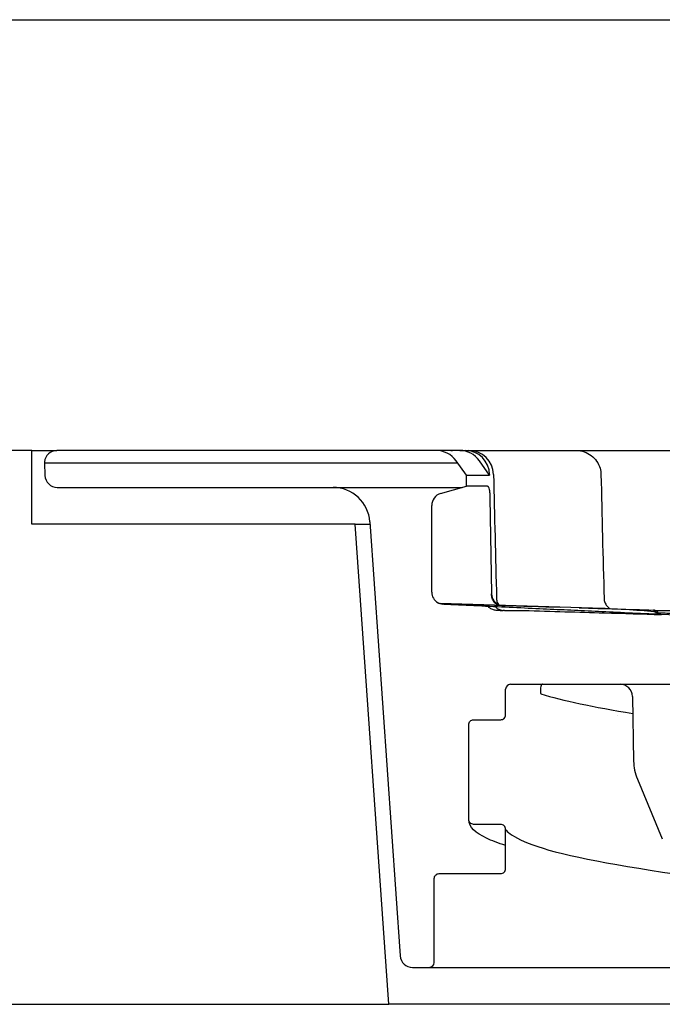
# Model space of a CAD drawing. Header units: millimetres. Extents: x -11430 to 11430, y -300 to 4365.
# Tile 8 of 12: x 1751 to 1777, y 3909 to 3949. Entities that reach past the tile are written whole.
import ezdxf

# ---------------------------------------------------------------- set-up
doc = ezdxf.new("R2010")
doc.units = ezdxf.units.MM
doc.header["$LTSCALE"] = 15
doc.layers.add('_Sichtbarkanten', color=7, linetype='Continuous', lineweight=25)

msp = doc.modelspace()

# ---------------------------------------------------------------- linework, layer by layer
at = {"layer": '_Sichtbarkanten'}
for p, q in [((1077.958, 3948.59), (2576.525, 3948.59)), ((1751.742, 3931.09), (1750.758, 3931.09)), ((1751.742, 3928.09), (1751.742, 3931.09)), ((1751.742, 3931.09), (1752.76, 3931.09)), ((1768.165, 3931.09), (1752.76, 3931.09)), ((1769.129, 3931.09), (1768.165, 3931.09)), ((1769.129, 3931.09), (1769.356, 3931.09)), ((1769.356, 3931.09), (1769.502, 3931.09)), ((1769.502, 3931.09), (1772.024, 3931.09)), ((1773.763, 3931.09), (1773.866, 3931.09)), ((1773.851, 3931.09), (1773.866, 3931.09)), ((1773.866, 3931.09), (1781.895, 3931.09)), ((1752.261, 3930.623), (1752.259, 3930.59)), ((1752.259, 3930.59), (1769.037, 3930.59)), ((1752.259, 3930.59), (1752.277, 3930.073)), ((1769.396, 3930.09), (1768.977, 3930.673)), ((1770.339, 3930.09), (1769.928, 3930.673)), ((1769.396, 3930.09), (1770.339, 3930.09)), ((1769.403, 3929.64), (1769.396, 3930.09)), ((1770.339, 3930.108), (1770.339, 3930.09)), ((1768.35, 3929.338), (1769.403, 3929.64)), ((1770.262, 3929.64), (1769.403, 3929.64)), ((1752.777, 3929.59), (1763.979, 3929.59)), ((1763.979, 3929.59), (1769.229, 3929.59)), ((1767.988, 3925.337), (1767.988, 3928.857)), ((1770.355, 3929.162), (1770.422, 3925.281)), ((1764.878, 3928.09), (1751.742, 3928.09)), ((1766.242, 3908.59), (1764.878, 3928.09)), ((1764.878, 3928.09), (1765.483, 3928.09)), ((1765.476, 3928.195), (1766.709, 3910.555)), ((1774.515, 3924.682), (1768.336, 3924.875)), ((1770.764, 3924.59), (1770.645, 3924.59)), ((1770.945, 3924.59), (1770.892, 3924.59)), ((1770.945, 3924.59), (1771.736, 3924.59)), ((1777.009, 3924.604), (1777.005, 3924.604)), ((1777.073, 3924.59), (1777.073, 3924.59)), ((1777.077, 3924.59), (1812.426, 3924.59)), ((1779.729, 3924.311), (1777.292, 3924.425)), ((1777.309, 3924.424), (1777.309, 3924.424)), ((1770.992, 3920.351), (1770.992, 3921.39)), ((1771.192, 3921.59), (1775.645, 3921.59)), ((1775.645, 3921.59), (1779.566, 3921.59)), ((1776.145, 3921.099), (1776.191, 3918.473)), ((1770.992, 3920.351), (1770.992, 3920.351)), ((1775.529, 3920.341), (1775.529, 3920.341)), ((1769.492, 3916.101), (1769.492, 3919.95)), ((1776.345, 3917.737), (1777.357, 3915.314)), ((1770.792, 3915.9), (1769.692, 3915.9)), ((1770.992, 3915.7), (1770.992, 3915.7)), ((1770.992, 3914.101), (1770.992, 3915.7)), ((1770.992, 3914.101), (1770.992, 3914.101)), ((1775.529, 3914.091), (1775.529, 3914.091)), ((1768.092, 3913.7), (1768.092, 3913.7)), ((1768.092, 3910.29), (1768.092, 3913.7)), ((1767.208, 3910.09), (1767.892, 3910.09)), ((1767.892, 3910.09), (1788.381, 3910.09)), ((1065.242, 3908.59), (1766.242, 3908.59)), ((1888.242, 3908.59), (1766.242, 3908.59))]:
    msp.add_line(p, q, dxfattribs=at)
for centre, radius, start, end in [((1752.76, 3930.59), 0.5, 90, 176.273), ((1768.165, 3930.09), 1, 35.6618, 90), ((1769.502, 3930.09), 1, 1.2972, 90.0001), ((1752.777, 3930.09), 0.5, 182, 270), ((1763.979, 3928.09), 1.5, 4, 90), ((1768.488, 3928.857), 0.5, 106, 180), ((1768.488, 3925.337), 0.5, 180, 240.9201), ((1768.342, 3925.075), 0.2, 240.9201, 268.2101), ((1768.343, 3925.075), 0.2, 267.95, 268.2132), ((1771.192, 3921.39), 0.2, 90, 180), ((1775.645, 3921.09), 0.5, 1, 90), ((1778.191, 3918.508), 2, 181, 202.6613), ((1767.208, 3910.59), 0.5, 184, 270), ((1767.892, 3910.29), 0.2, 270, 0)]:
    msp.add_arc(centre, radius, start, end, dxfattribs=at)
for centre, major_axis, ratio, start_param, end_param in [((1769.129, 3930.09), (0, 1), 0.983682, 5.334804, 6.283185), ((1769.356, 3930.09), (0, 1), 0.983682, 4.729842, 6.283185), ((1772.024, 3930.09), (0, 1), 0.921933, 0.000008, 0.00002), ((1770.943, 3925.268), (0.521, 0.011), 0.960809, 3.137116, 4.329897), ((1770.946, 3925.09), (0.521, 0.011), 0.960803, 3.896809, 4.689633), ((1777.003, 3924.404), (0.009, 0.2), 0.999308, 5.992816, 6.283185), ((1777.337, 3924.623), (-0.01, -0.2), 0.999287, 5.340805, 6.283185)]:
    msp.add_ellipse(centre, major_axis=major_axis, ratio=ratio, start_param=start_param, end_param=end_param, dxfattribs=at)
for points, knots in [([(1768.764, 3931.089), (1768.764, 3931.089), (1768.764, 3931.089), (1768.764, 3931.089), (1768.765, 3931.089), (1768.765, 3931.089), (1768.766, 3931.09), (1768.769, 3931.09), (1768.771, 3931.09), (1768.778, 3931.09), (1768.783, 3931.09), (1768.791, 3931.09), (1768.794, 3931.09), (1768.797, 3931.09), (1768.798, 3931.09), (1768.798, 3931.09), (1768.798, 3931.09), (1768.798, 3931.09), (1768.798, 3931.09), (1768.799, 3931.09), (1768.799, 3931.09), (1768.799, 3931.09), (1768.799, 3931.09), (1768.799, 3931.09), (1768.799, 3931.09), (1768.802, 3931.09), (1768.813, 3931.09), (1768.833, 3931.09)], [0, 0, 0, 0, 0.0000125, 0.0000125, 0.00006252, 0.00006252, 0.00026257, 0.00026257, 0.00086275, 0.00086275, 0.00246327, 0.00246327, 0.00327312, 0.00327312, 0.0033762, 0.0033762, 0.00342709, 0.00342709, 0.00347747, 0.00347747, 0.00367825, 0.00367825, 0.00405258, 0.00405258, 0.00804505, 0.00804505, 0.04015753, 0.04015753, 0.04015753, 0.04015753]), ([(1772.024, 3931.09), (1772.067, 3931.09), (1772.117, 3931.09), (1772.174, 3931.09), (1772.174, 3931.09)], [0, 0, 0, 0, 0.1428571, 0.1439925, 0.1439925, 0.1439925, 0.1439925]), ([(1772.349, 3931.09), (1772.353, 3931.09), (1772.415, 3931.09), (1772.484, 3931.09), (1772.552, 3931.09)], [0.2788753, 0.2788753, 0.2788753, 0.2788753, 0.2857143, 0.4105752, 0.4105752, 0.4105752, 0.4105752]), ([(1772.75, 3931.09), (1772.778, 3931.09), (1772.855, 3931.09), (1772.935, 3931.09), (1772.988, 3931.09)], [0.5254031, 0.5254031, 0.5254031, 0.5254031, 0.5714286, 0.650889, 0.650889, 0.650889, 0.650889]), ([(1773.292, 3931.09), (1773.336, 3931.09), (1773.487, 3931.09), (1773.643, 3931.09), (1773.756, 3931.09)], [0.7963405, 0.7963405, 0.7963405, 0.7963405, 0.8571429, 1, 1, 1, 1]), ([(1773.866, 3931.09), (1773.921, 3931.09), (1773.977, 3931.085), (1774.085, 3931.067), (1774.138, 3931.054), (1774.289, 3931.002), (1774.385, 3930.951), (1774.555, 3930.823), (1774.63, 3930.744), (1774.751, 3930.569), (1774.798, 3930.47), (1774.851, 3930.285), (1774.864, 3930.199), (1774.866, 3930.113)], [0, 0, 0, 0, 0.0166068, 0.0166068, 0.0327708, 0.0327708, 0.0646347, 0.0646347, 0.0964913, 0.0964913, 0.1285532, 0.1285532, 0.154244, 0.154244, 0.154244, 0.154244]), ([(1770.262, 3929.64), (1770.268, 3929.64), (1770.273, 3929.637), (1770.285, 3929.624), (1770.291, 3929.614), (1770.307, 3929.577), (1770.316, 3929.544), (1770.333, 3929.46), (1770.34, 3929.41), (1770.348, 3929.324), (1770.35, 3929.291), (1770.354, 3929.227), (1770.355, 3929.194), (1770.355, 3929.162)], [-0.0759992, -0.0759992, -0.0759992, -0.0759992, -0.06613135, -0.06613135, -0.05579541, -0.05579541, -0.03778289, -0.03778289, -0.01981545, -0.01981545, -0.00967498, -0.00967498, 0, 0, 0, 0]), ([(1770.422, 3925.281), (1770.422, 3925.278), (1770.422, 3925.274), (1770.422, 3925.266), (1770.422, 3925.263), (1770.422, 3925.259)], [-0.002286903, -0.002286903, -0.002286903, -0.002286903, -0.001152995, -0.001152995, -0.000045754, -0.000045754, -0.000045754, -0.000045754]), ([(1770.691, 3924.802), (1770.678, 3924.808), (1770.665, 3924.815), (1770.605, 3924.85), (1770.561, 3924.89), (1770.493, 3924.984), (1770.466, 3925.035), (1770.44, 3925.12), (1770.433, 3925.148), (1770.425, 3925.203), (1770.423, 3925.231), (1770.422, 3925.259)], [0.01970113, 0.01970113, 0.01970113, 0.01970113, 0.02570745, 0.02570745, 0.04825969, 0.04825969, 0.0676593, 0.0676593, 0.07665584, 0.07665584, 0.08509615, 0.08509615, 0.08509615, 0.08509615]), ([(1768.251, 3924.897), (1768.25, 3924.898), (1768.25, 3924.898), (1768.25, 3924.898), (1768.25, 3924.898), (1768.25, 3924.898), (1768.251, 3924.898), (1768.251, 3924.897), (1768.252, 3924.897), (1768.253, 3924.896), (1768.254, 3924.896), (1768.256, 3924.895), (1768.258, 3924.894), (1768.262, 3924.892), (1768.264, 3924.891), (1768.27, 3924.889), (1768.275, 3924.887), (1768.291, 3924.882), (1768.303, 3924.879), (1768.322, 3924.876), (1768.329, 3924.876), (1768.335, 3924.875)], [0.02602934, 0.02602934, 0.02602934, 0.02602934, 0.0271549, 0.0271549, 0.02765694, 0.02765694, 0.02802265, 0.02802265, 0.02834704, 0.02834704, 0.02867266, 0.02867266, 0.02933194, 0.02933194, 0.02997769, 0.02997769, 0.03145881, 0.03145881, 0.03515697, 0.03515697, 0.03717204, 0.03717204, 0.03717204, 0.03717204]), ([(1768.46, 3924.838), (1768.417, 3924.841), (1768.373, 3924.849), (1768.317, 3924.868), (1768.301, 3924.874), (1768.281, 3924.882), (1768.275, 3924.885), (1768.265, 3924.89), (1768.26, 3924.893), (1768.257, 3924.895)], [0, 0, 0, 0, 0.01307036, 0.01307036, 0.01850465, 0.01850465, 0.02104522, 0.02104522, 0.02403718, 0.02403718, 0.02403718, 0.02403718]), ([(1768.336, 3924.875), (1768.359, 3924.875), (1768.384, 3924.874), (1768.428, 3924.872), (1768.447, 3924.872), (1768.466, 3924.871)], [0, 0, 0, 0, 0.00750789, 0.00750789, 0.01323099, 0.01323099, 0.01323099, 0.01323099]), ([(1776.988, 3924.439), (1776.523, 3924.461), (1776.08, 3924.482), (1775.664, 3924.501), (1775.248, 3924.521), (1774.859, 3924.539), (1774.482, 3924.556), (1774.105, 3924.574), (1773.74, 3924.591), (1773.368, 3924.609), (1772.995, 3924.626), (1772.615, 3924.644), (1772.216, 3924.662), (1771.817, 3924.681), (1771.399, 3924.701), (1770.977, 3924.72), (1770.554, 3924.74), (1770.125, 3924.76), (1769.705, 3924.78), (1769.285, 3924.8), (1768.874, 3924.819), (1768.463, 3924.838)], [0, 0, 0, 0, 0.142857, 0.142857, 0.142857, 0.285714, 0.285714, 0.285714, 0.428571, 0.428571, 0.428571, 0.571429, 0.571429, 0.571429, 0.714286, 0.714286, 0.714286, 0.857143, 0.857143, 0.857143, 1, 1, 1, 1]), ([(1770.622, 3925.078), (1770.623, 3925.024), (1770.633, 3924.969), (1770.663, 3924.887), (1770.678, 3924.856), (1770.696, 3924.827)], [0, 0, 0, 0, 0.01614808, 0.01614808, 0.02633431, 0.02633431, 0.02633431, 0.02633431]), ([(1774.993, 3925.076), (1774.994, 3925.022), (1775.005, 3924.968), (1775.042, 3924.868), (1775.068, 3924.82), (1775.135, 3924.737), (1775.175, 3924.7), (1775.226, 3924.667), (1775.232, 3924.663), (1775.238, 3924.66)], [0, 0, 0, 0, 0.01614804, 0.01614804, 0.03207207, 0.03207207, 0.04800413, 0.04800413, 0.05021546, 0.05021546, 0.05021546, 0.05021546]), ([(1770.645, 3924.59), (1770.621, 3924.59), (1770.597, 3924.592), (1770.549, 3924.599), (1770.526, 3924.604), (1770.453, 3924.625), (1770.404, 3924.649), (1770.329, 3924.7), (1770.3, 3924.725), (1770.275, 3924.753)], [0, 0, 0, 0, 0.00720864, 0.00720864, 0.01427122, 0.01427122, 0.03020317, 0.03020317, 0.0414543, 0.0414543, 0.0414543, 0.0414543]), ([(1771.736, 3924.59), (1772.866, 3924.556), (1774.788, 3924.499), (1776.562, 3924.446), (1777.309, 3924.424)], [0, 0, 0, 0, 0.3333333, 0.5903568, 0.5903568, 0.5903568, 0.5903568]), ([(1777.286, 3924.425), (1777.275, 3924.426), (1777.262, 3924.426), (1777.247, 3924.427), (1777.232, 3924.428), (1777.215, 3924.428), (1777.196, 3924.429), (1777.177, 3924.43), (1777.157, 3924.431), (1777.134, 3924.432), (1777.112, 3924.433), (1777.088, 3924.434), (1777.064, 3924.436), (1777.039, 3924.437), (1777.014, 3924.438), (1776.988, 3924.439)], [0.2924974, 0.2924974, 0.2924974, 0.2924974, 0.4285714, 0.4285714, 0.4285714, 0.5714286, 0.5714286, 0.5714286, 0.7142857, 0.7142857, 0.7142857, 0.8571429, 0.8571429, 0.8571429, 1, 1, 1, 1]), ([(1777.009, 3924.604), (1777.009, 3924.604), (1777.009, 3924.604), (1777.01, 3924.604), (1777.011, 3924.604), (1777.019, 3924.604), (1777.025, 3924.603), (1777.053, 3924.599), (1777.075, 3924.592), (1777.113, 3924.572), (1777.131, 3924.559), (1777.155, 3924.535), (1777.163, 3924.524), (1777.17, 3924.514)], [0.00006351, 0.00006351, 0.00006351, 0.00006351, 0.00007643, 0.00007643, 0.00042982, 0.00042982, 0.0023165, 0.0023165, 0.00891549, 0.00891549, 0.01535168, 0.01535168, 0.01923393, 0.01923393, 0.01923393, 0.01923393]), ([(1777.074, 3924.518), (1777.072, 3924.519), (1777.071, 3924.52), (1777.059, 3924.527), (1777.048, 3924.532), (1777.03, 3924.537), (1777.024, 3924.538), (1777.016, 3924.539), (1777.014, 3924.539), (1777.012, 3924.539)], [-0.014693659, -0.014693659, -0.014693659, -0.014693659, -0.014162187, -0.014162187, -0.010590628, -0.010590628, -0.008613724, -0.008613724, -0.008147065, -0.008147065, -0.008147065, -0.008147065]), ([(1777.068, 3924.593), (1777.089, 3924.586), (1777.108, 3924.575), (1777.143, 3924.549), (1777.158, 3924.532), (1777.17, 3924.514)], [0, 0, 0, 0, 0.00652362, 0.00652362, 0.01310085, 0.01310085, 0.01310085, 0.01310085]), ([(1777.292, 3924.425), (1777.266, 3924.426), (1777.241, 3924.431), (1777.188, 3924.449), (1777.164, 3924.461), (1777.117, 3924.489), (1777.095, 3924.505), (1777.074, 3924.518)], [-0.01796569, -0.01796569, -0.01796569, -0.01796569, -0.01309678, -0.01309678, -0.00741781, -0.00741781, -0.00000041, -0.00000041, -0.00000041, -0.00000041]), ([(1772.334, 3921.59), (1772.361, 3921.59), (1772.387, 3921.59), (1772.435, 3921.59), (1772.457, 3921.59), (1772.476, 3921.59), (1772.48, 3921.59), (1772.483, 3921.59), (1772.483, 3921.59), (1772.483, 3921.59), (1772.483, 3921.59), (1772.483, 3921.59), (1772.484, 3921.59), (1772.483, 3921.59), (1772.483, 3921.59), (1772.483, 3921.59), (1772.483, 3921.59), (1772.483, 3921.59), (1772.483, 3921.59), (1772.483, 3921.59), (1772.483, 3921.59), (1772.483, 3921.59), (1772.483, 3921.59), (1772.482, 3921.59), (1772.481, 3921.59), (1772.479, 3921.59), (1772.478, 3921.59), (1772.474, 3921.589), (1772.472, 3921.588), (1772.465, 3921.585), (1772.461, 3921.582), (1772.453, 3921.575), (1772.45, 3921.57), (1772.44, 3921.556), (1772.435, 3921.545), (1772.425, 3921.522), (1772.421, 3921.509), (1772.411, 3921.467), (1772.406, 3921.437), (1772.402, 3921.379), (1772.401, 3921.351), (1772.403, 3921.301), (1772.405, 3921.278), (1772.412, 3921.243), (1772.415, 3921.228), (1772.423, 3921.211), (1772.425, 3921.206), (1772.43, 3921.2), (1772.43, 3921.199), (1772.431, 3921.198), (1772.431, 3921.198), (1772.432, 3921.198), (1772.432, 3921.197), (1772.432, 3921.197), (1772.432, 3921.197), (1772.433, 3921.197), (1772.433, 3921.197), (1772.433, 3921.197), (1772.433, 3921.197), (1772.433, 3921.196), (1772.433, 3921.196), (1772.433, 3921.196)], [0.4022708, 0.4022708, 0.4022708, 0.4022708, 0.4600586, 0.4600586, 0.517842, 0.517842, 0.5371006, 0.5371006, 0.5435188, 0.5435188, 0.5438109, 0.5438109, 0.5443261, 0.5443261, 0.5443779, 0.5443779, 0.5443906, 0.5443906, 0.5444032, 0.5444032, 0.5444158, 0.5444158, 0.5444662, 0.5444662, 0.5446671, 0.5446671, 0.5450692, 0.5450692, 0.5458075, 0.5458075, 0.5474302, 0.5474302, 0.5490417, 0.5490417, 0.5527954, 0.5527954, 0.5569635, 0.5569635, 0.565848, 0.565848, 0.5745446, 0.5745446, 0.5825109, 0.5825109, 0.5889846, 0.5889846, 0.5922194, 0.5922194, 0.592629, 0.592629, 0.5927311, 0.5927311, 0.5927819, 0.5927819, 0.5928331, 0.5928331, 0.5928838, 0.5928838, 0.5929342, 0.5929342, 0.5929962, 0.5929962, 0.5929962, 0.5929962]), ([(1769.492, 3919.95), (1769.492, 3919.976), (1769.497, 3920.002), (1769.517, 3920.05), (1769.531, 3920.072), (1769.568, 3920.109), (1769.59, 3920.124), (1769.639, 3920.145), (1769.665, 3920.15), (1769.692, 3920.15)], [-0.03155283, -0.03155283, -0.03155283, -0.03155283, -0.02364153, -0.02364153, -0.01591898, -0.01591898, -0.00790713, -0.00790713, 0, 0, 0, 0]), ([(1769.692, 3920.15), (1769.875, 3920.15), (1770.059, 3920.15), (1770.425, 3920.15), (1770.608, 3920.15), (1770.792, 3920.15)], [-0.1099991, -0.1099991, -0.1099991, -0.1099991, -0.0549997, -0.0549997, -0.0000375, -0.0000375, -0.0000375, -0.0000375]), ([(1770.792, 3920.15), (1770.818, 3920.15), (1770.844, 3920.155), (1770.891, 3920.175), (1770.913, 3920.189), (1770.951, 3920.226), (1770.966, 3920.249), (1770.986, 3920.298), (1770.992, 3920.324), (1770.992, 3920.351)], [-0.03155737, -0.03155737, -0.03155737, -0.03155737, -0.02371829, -0.02371829, -0.01600415, -0.01600415, -0.00795813, -0.00795813, 0, 0, 0, 0]), ([(1769.692, 3915.9), (1769.665, 3915.9), (1769.64, 3915.905), (1769.592, 3915.925), (1769.57, 3915.939), (1769.532, 3915.976), (1769.517, 3915.999), (1769.497, 3916.048), (1769.492, 3916.074), (1769.492, 3916.101)], [-0.03155603, -0.03155603, -0.03155603, -0.03155603, -0.02371571, -0.02371571, -0.01600154, -0.01600154, -0.00795658, -0.00795658, 0, 0, 0, 0]), ([(1770.996, 3915.041), (1770.689, 3915.139), (1770.427, 3915.239), (1769.786, 3915.545), (1769.492, 3915.768), (1769.492, 3916.101)], [3.306339, 3.306339, 3.306339, 3.306339, 3.722688, 3.722688, 4.564484, 4.564484, 4.564484, 4.564484]), ([(1770.992, 3915.7), (1770.992, 3915.726), (1770.986, 3915.752), (1770.966, 3915.8), (1770.952, 3915.822), (1770.915, 3915.859), (1770.893, 3915.874), (1770.844, 3915.895), (1770.818, 3915.9), (1770.792, 3915.9)], [-0.03155404, -0.03155404, -0.03155404, -0.03155404, -0.02364069, -0.02364069, -0.01591774, -0.01591774, -0.00790638, -0.00790638, -0.00000002, -0.00000002, -0.00000002, -0.00000002]), ([(1770.992, 3915.7), (1770.992, 3915.594), (1771.593, 3915.151), (1774.545, 3914.392), (1776.956, 3913.988), (1780.062, 3913.589)], [0, 0, 0, 0, 1.563816, 1.563816, 3.26886, 3.26886, 3.26886, 3.26886]), ([(1770.792, 3913.9), (1770.818, 3913.9), (1770.844, 3913.905), (1770.891, 3913.925), (1770.913, 3913.939), (1770.951, 3913.976), (1770.966, 3913.999), (1770.986, 3914.048), (1770.992, 3914.074), (1770.992, 3914.101)], [-0.03155721, -0.03155721, -0.03155721, -0.03155721, -0.02371829, -0.02371829, -0.01600415, -0.01600415, -0.00795813, -0.00795813, 0, 0, 0, 0]), ([(1768.092, 3913.7), (1768.092, 3913.726), (1768.097, 3913.752), (1768.117, 3913.8), (1768.131, 3913.822), (1768.168, 3913.859), (1768.19, 3913.874), (1768.239, 3913.895), (1768.265, 3913.9), (1768.294, 3913.9)], [-0.03155113, -0.03155113, -0.03155113, -0.03155113, -0.02364193, -0.02364193, -0.01592002, -0.01592002, -0.00790784, -0.00790784, 0, 0, 0, 0]), ([(1768.294, 3913.9), (1768.71, 3913.9), (1769.127, 3913.9), (1769.96, 3913.9), (1770.376, 3913.9), (1770.792, 3913.9)], [-0.2499981, -0.2499981, -0.2499981, -0.2499981, -0.124999, -0.124999, -0.0002218, -0.0002218, -0.0002218, -0.0002218])]:
    msp.add_open_spline(points, degree=3, knots=knots, dxfattribs=at)
for points in [[(1772.024, 3931.09), (1772.034, 3931.09), (1772.045, 3931.09), (1772.057, 3931.09)], [(1772.174, 3931.09), (1772.227, 3931.09), (1772.286, 3931.09), (1772.349, 3931.09)], [(1772.552, 3931.09), (1772.615, 3931.09), (1772.681, 3931.09), (1772.75, 3931.09)], [(1772.988, 3931.09), (1773.085, 3931.09), (1773.187, 3931.09), (1773.292, 3931.09)], [(1770.502, 3930.113), (1770.54, 3928.434), (1770.58, 3926.756), (1770.622, 3925.078)], [(1774.866, 3930.113), (1774.905, 3928.433), (1774.945, 3926.754), (1774.993, 3925.076)], [(1768.466, 3924.871), (1770.049, 3924.822), (1771.632, 3924.772), (1773.216, 3924.723)], [(1774.993, 3925.076), (1774.993, 3925.076), (1774.993, 3925.076), (1774.993, 3925.076)], [(1770.764, 3924.59), (1770.811, 3924.59), (1770.854, 3924.59), (1770.892, 3924.59)], [(1773.982, 3924.699), (1774.988, 3924.667), (1775.995, 3924.636), (1777.002, 3924.605)], [(1777.012, 3924.539), (1776.35, 3924.602), (1775.435, 3924.653), (1774.515, 3924.682)], [(1777.009, 3924.604), (1777.01, 3924.604), (1777.011, 3924.604), (1777.012, 3924.604)], [(1772.426, 3921.198), (1772.426, 3921.199), (1772.426, 3921.199), (1772.426, 3921.199)], [(1772.426, 3921.198), (1773.296, 3920.937), (1774.553, 3920.67), (1776.158, 3920.403)]]:
    msp.add_open_spline(points, degree=3, dxfattribs=at)
msp.add_rational_spline([(1781.201, 3924.311), (1779.272, 3924.395), (1777.19, 3924.488)], [1.21561557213, 1.18262202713, 1.14859828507], degree=2, dxfattribs=at)

doc.saveas('drawing.dxf')
